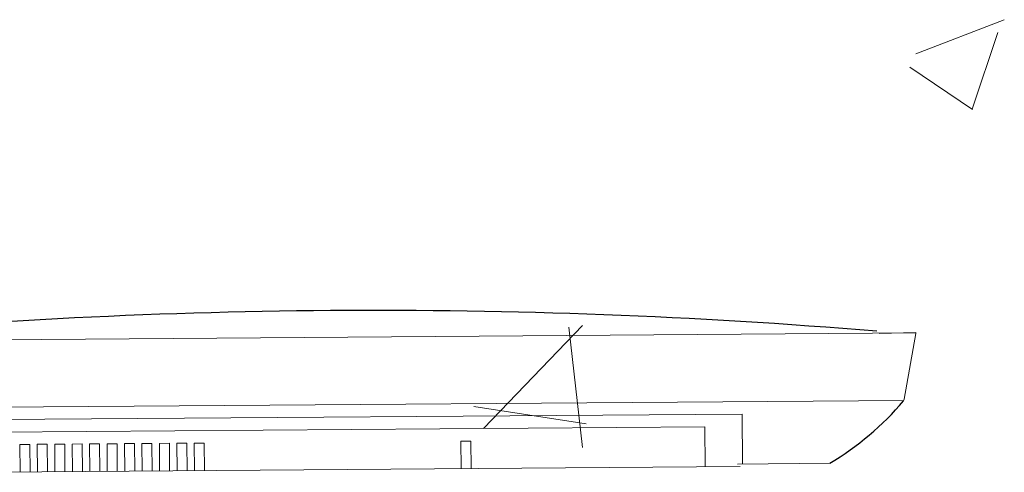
# Model space of a CAD drawing. Header units: feet. Extents: x 8 to 127, y 6 to 90.
# Tile 68 of 256: x 36.2648 to 36.4624, y 50.1896 to 50.2804. Entities that reach past the tile are written whole.
import ezdxf

# ---------------------------------------------------------------- set-up
doc = ezdxf.new("R2010")
doc.units = ezdxf.units.FT
doc.header["$MEASUREMENT"] = 0
doc.layers.add('MOBILIÁRIO2', color=250, linetype='Continuous')
doc.layers.add('NO ESPESSURA', color=250, linetype='Continuous')

msp = doc.modelspace()

# ---------------------------------------------------------------- linework, layer by layer
at = {"layer": 'MOBILIÁRIO2', "lineweight": 5}
for p, q in [((36.4447005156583, 50.21756642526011), (36.21721722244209, 50.21587605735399)), ((36.4447005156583, 50.21756642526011), (36.21721722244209, 50.21587605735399)), ((36.43729977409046, 50.21747994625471), (36.44469544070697, 50.21764614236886)), ((36.43729977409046, 50.21747994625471), (36.44469544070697, 50.21764614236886)), ((36.44469288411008, 50.21748721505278), (36.44233857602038, 50.20427060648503)), ((36.44469288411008, 50.21748721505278), (36.44233857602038, 50.20427060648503)), ((36.44228638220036, 50.20404818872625), (36.21983362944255, 50.20239505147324)), ((36.44228638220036, 50.20404818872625), (36.21983362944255, 50.20239505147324)), ((36.44233857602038, 50.20427060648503), (36.44221723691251, 50.20394408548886)), ((36.44233857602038, 50.20427060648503), (36.44221723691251, 50.20394408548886)), ((36.252345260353, 50.20013559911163), (36.40981175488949, 50.20130777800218)), ((36.252345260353, 50.20013559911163), (36.40981175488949, 50.20130777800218)), ((36.40981175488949, 50.20130777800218), (36.40988576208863, 50.19130805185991)), ((36.40981175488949, 50.20130777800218), (36.40988576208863, 50.19130805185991)), ((36.40234503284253, 50.19875244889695), (36.25984898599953, 50.19769106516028)), ((36.40234503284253, 50.19875244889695), (36.25984898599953, 50.19769106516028)), ((36.40240423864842, 50.1907526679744), (36.40234503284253, 50.19875244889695)), ((36.40240423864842, 50.1907526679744), (36.40234503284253, 50.19875244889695)), ((36.35336487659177, 50.19588988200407), (36.35536482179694, 50.19590468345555)), ((36.35336487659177, 50.19588988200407), (36.35536482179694, 50.19590468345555)), ((36.35340558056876, 50.19039003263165), (36.35336487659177, 50.19588988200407)), ((36.35340558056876, 50.19039003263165), (36.35336487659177, 50.19588988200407)), ((36.35536482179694, 50.19590468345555), (36.35540552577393, 50.19040483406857)), ((36.35536482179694, 50.19590468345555), (36.35540552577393, 50.19040483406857)), ((36.26486735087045, 50.19522813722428), (36.26686729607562, 50.19524293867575)), ((36.26486735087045, 50.19522813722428), (36.26686729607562, 50.19524293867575)), ((36.26490805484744, 50.18972828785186), (36.26486735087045, 50.19522813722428)), ((36.26490805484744, 50.18972828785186), (36.26486735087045, 50.19522813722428)), ((36.26686729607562, 50.19524293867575), (36.26690800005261, 50.18974308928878)), ((36.26686729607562, 50.19524293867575), (36.26690800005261, 50.18974308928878)), ((36.26836725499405, 50.19525403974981), (36.27036720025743, 50.19526884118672)), ((36.26836725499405, 50.19525403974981), (36.27036720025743, 50.19526884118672)), ((36.26840795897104, 50.18975419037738), (36.26836725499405, 50.19525403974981)), ((36.26840795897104, 50.18975419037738), (36.26836725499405, 50.19525403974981)), ((36.27036720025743, 50.19526884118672), (36.27040790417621, 50.1897689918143)), ((36.27036720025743, 50.19526884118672), (36.27040790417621, 50.1897689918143)), ((36.27186715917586, 50.19527994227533), (36.27386710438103, 50.19529474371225)), ((36.27186715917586, 50.19527994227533), (36.27386710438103, 50.19529474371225)), ((36.27190786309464, 50.1897800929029), (36.27186715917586, 50.19527994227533)), ((36.27190786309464, 50.1897800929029), (36.27186715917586, 50.19527994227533)), ((36.27386710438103, 50.19529474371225), (36.27390780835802, 50.18979489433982)), ((36.27386710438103, 50.19529474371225), (36.27390780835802, 50.18979489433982)), ((36.27536706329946, 50.19530584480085), (36.27736700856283, 50.19532064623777)), ((36.27536706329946, 50.19530584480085), (36.27736700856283, 50.19532064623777)), ((36.27540776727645, 50.18980599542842), (36.27536706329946, 50.19530584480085)), ((36.27540776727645, 50.18980599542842), (36.27536706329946, 50.19530584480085)), ((36.27736700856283, 50.19532064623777), (36.27740771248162, 50.18982079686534)), ((36.27736700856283, 50.19532064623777), (36.27740771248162, 50.18982079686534)), ((36.27886696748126, 50.19533174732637), (36.28086691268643, 50.19534654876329)), ((36.27886696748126, 50.19533174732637), (36.28086691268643, 50.19534654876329)), ((36.27890767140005, 50.18983189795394), (36.27886696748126, 50.19533174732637)), ((36.27890767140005, 50.18983189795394), (36.27886696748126, 50.19533174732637)), ((36.28086691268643, 50.19534654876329), (36.28090761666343, 50.18984669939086)), ((36.28086691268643, 50.19534654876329), (36.28090761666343, 50.18984669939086)), ((36.28236687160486, 50.19535764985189), (36.28436681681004, 50.19537245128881)), ((36.28236687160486, 50.19535764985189), (36.28436681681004, 50.19537245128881)), ((36.28240757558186, 50.18985780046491), (36.28236687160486, 50.19535764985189)), ((36.28240757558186, 50.18985780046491), (36.28236687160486, 50.19535764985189)), ((36.28436681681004, 50.19537245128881), (36.28440752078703, 50.18987260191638)), ((36.28436681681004, 50.19537245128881), (36.28440752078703, 50.18987260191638)), ((36.28586677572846, 50.19538355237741), (36.28786672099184, 50.19539835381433)), ((36.28586677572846, 50.19538355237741), (36.28786672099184, 50.19539835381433)), ((36.28590747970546, 50.18988370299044), (36.28586677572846, 50.19538355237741)), ((36.28590747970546, 50.18988370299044), (36.28586677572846, 50.19538355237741)), ((36.28786672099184, 50.19539835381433), (36.28790742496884, 50.18989850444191)), ((36.28786672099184, 50.19539835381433), (36.28790742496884, 50.18989850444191)), ((36.28936667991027, 50.19540945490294), (36.29136662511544, 50.19542425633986)), ((36.28936667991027, 50.19540945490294), (36.29136662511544, 50.19542425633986)), ((36.28940738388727, 50.18990960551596), (36.28936667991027, 50.19540945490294)), ((36.28940738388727, 50.18990960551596), (36.28936667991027, 50.19540945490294)), ((36.29136662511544, 50.19542425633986), (36.29140732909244, 50.18992440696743)), ((36.29136662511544, 50.19542425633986), (36.29140732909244, 50.18992440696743)), ((36.29286658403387, 50.19543535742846), (36.29486652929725, 50.19545015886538)), ((36.29286658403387, 50.19543535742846), (36.29486652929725, 50.19545015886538)), ((36.29290728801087, 50.18993550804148), (36.29286658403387, 50.19543535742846)), ((36.29290728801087, 50.18993550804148), (36.29286658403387, 50.19543535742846)), ((36.29486652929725, 50.19545015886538), (36.29490723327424, 50.18995030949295)), ((36.29486652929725, 50.19545015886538), (36.29490723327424, 50.18995030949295)), ((36.29636648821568, 50.19546125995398), (36.29836643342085, 50.1954760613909)), ((36.29636648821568, 50.19546125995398), (36.29836643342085, 50.1954760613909)), ((36.29640719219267, 50.189961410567), (36.29636648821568, 50.19546125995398)), ((36.29640719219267, 50.189961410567), (36.29636648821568, 50.19546125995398)), ((36.29836643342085, 50.1954760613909), (36.29840713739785, 50.18997621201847)), ((36.29836643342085, 50.1954760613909), (36.29840713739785, 50.18997621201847)), ((36.29986639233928, 50.1954871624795), (36.30186633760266, 50.19550196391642)), ((36.29986639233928, 50.1954871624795), (36.30186633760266, 50.19550196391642)), ((36.29990709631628, 50.18998731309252), (36.29986639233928, 50.1954871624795)), ((36.29990709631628, 50.18998731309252), (36.29986639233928, 50.1954871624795)), ((36.30186633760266, 50.19550196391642), (36.30190704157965, 50.19000211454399)), ((36.30186633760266, 50.19550196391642), (36.30190704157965, 50.19000211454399)), ((36.40938947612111, 50.19080436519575), (36.25292295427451, 50.18963958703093)), ((36.40938947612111, 50.19080436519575), (36.25292295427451, 50.18963958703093)), ((36.4088856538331, 50.1913006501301), (36.42739985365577, 50.19143767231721))]:
    msp.add_line(p, q, dxfattribs=at)
at = {"layer": 'MOBILIÁRIO2'}
for centre, radius, start, end in [((36.33623449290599, 49.00723403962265), 1.21484592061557, 85.24877419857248, 95.60113977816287), ((36.33623449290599, 49.00723403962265), 1.21484592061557, 85.24877419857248, 95.60113977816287), ((36.3956066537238, 50.24413660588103), 0.06154660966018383, 301.1025271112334, 319.228651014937), ((36.3956066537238, 50.24413660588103), 0.06154660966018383, 301.1025271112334, 319.228651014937), ((36.44183857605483, 50.20427060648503), 0.000499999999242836, 0, 0), ((36.44183857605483, 50.20427060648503), 0.000499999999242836, 0, 0)]:
    msp.add_arc(centre, radius, start, end, dxfattribs=at)
at = {"layer": 'NO ESPESSURA', "linetype": 'Continuous', "lineweight": 5}
for p, q in [((36.44463366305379, 50.27354619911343), (36.46241837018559, 50.28037310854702)), ((36.45594598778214, 50.26242806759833), (36.46109616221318, 50.27777707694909)), ((36.44342916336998, 50.27088912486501), (36.45606369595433, 50.2623670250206)), ((36.35799722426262, 50.19846367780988), (36.37778090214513, 50.21908252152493)), ((36.37780289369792, 50.19463672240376), (36.37499667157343, 50.21875906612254)), ((36.35593995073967, 50.20282668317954), (36.37852985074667, 50.19932318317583))]:
    msp.add_line(p, q, dxfattribs=at)

doc.saveas('drawing.dxf')
